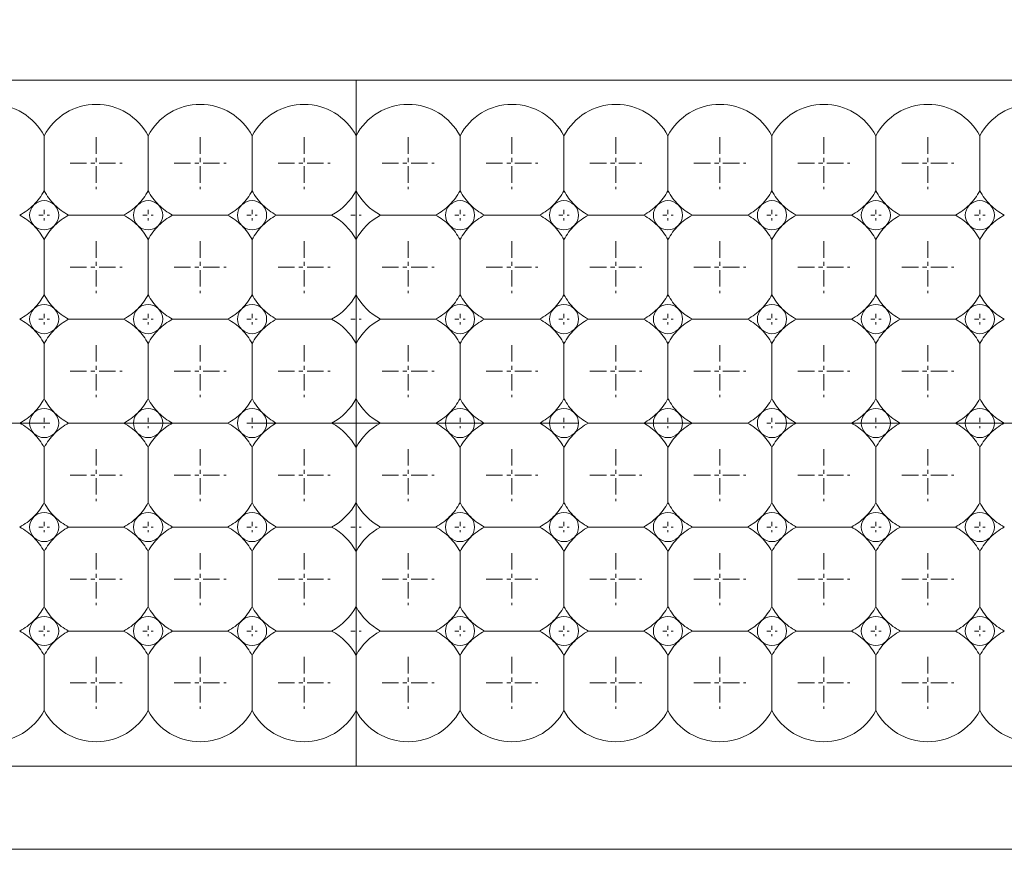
# Model space of a CAD drawing. Header units: millimetres. Extents: x -201 to 202, y 143 to 428.
# Tile 16 of 28: x 24 to 48, y 283 to 303. Entities that reach past the tile are written whole.
import ezdxf

# ---------------------------------------------------------------- set-up
doc = ezdxf.new("R2010")
doc.units = ezdxf.units.MM
doc.header["$LTSCALE"] = 0.25
doc.linetypes.add('CENTER', pattern=[50.8, 31.75, -6.35, 6.35, -6.35])
for name, color, linetype, lineweight in [('BASE', 7, 'Continuous', 20), ('CENTER', 1, 'CENTER', 9), ('DIMENSION', 6, 'Continuous', 9), ('LED LENS', 7, 'Continuous', 20)]:
    doc.layers.add(name, color=color, linetype=linetype, lineweight=lineweight)
doc.styles.add('VS Standard', font='msgothic.ttc', dxfattribs={"height": 3})
doc.dimstyles.new('VS Standard x0.5', dxfattribs={"dimtxt": 3, "dimasz": 3, "dimexe": 0.5, "dimexo": 0.8, "dimgap": 0.5, "dimtad": 3, "dimlfac": 2, "dimrnd": 0.0001, "dimzin": 9, "dimdsep": 46, "dimtxsty": 'VS Standard', "dimcen": 0, "dimaunit": 1, "dimadec": 0, "dimazin": 2, "dimtfac": 1, "dimtmove": 0, "dimatfit": 3, "dimfxl": 1, "dimtolj": 1, "dimtzin": 0, "dimarcsym": 0})

# ---------------------------------------------------------------- blocks, each defined once
blk = doc.blocks.new('*D236')
at = {"layer": 'Defpoints', "color": 0}
for p in [(84.248, 333.394), (-119.254, 298.575), (84.248, 298.488)]:
    blk.add_point(p, dxfattribs=at)
at = {"layer": 'DIMENSION', "color": 0, "lineweight": -2}
for p, q in [((-119.254, 299.375), (-119.254, 333.894)), ((84.248, 299.288), (84.248, 333.894)), ((-116.254, 333.394), (81.248, 333.394))]:
    blk.add_line(p, q, dxfattribs=at)
at = {"layer": 'DIMENSION', "color": 0}
for points in [[(-116.254, 333.894), (-116.254, 332.894), (-119.254, 333.394)], [(81.248, 332.894), (81.248, 333.894), (84.248, 333.394)]]:
    blk.add_solid(points, dxfattribs=at)
at = {"layer": 'DIMENSION', "color": 0, "insert": (-17.503, 335.645), "char_height": 3, "attachment_point": 5, "style": 'VS Standard'}
blk.add_mtext('\\A1;\\A1;(407)', dxfattribs=at)

msp = doc.modelspace()

# ---------------------------------------------------------------- linework, layer by layer
at = {"layer": 'BASE'}
for p, q in [((82.4993, 301.2382), (-117.5007, 301.2382)), ((-117.5007, 284.7382), (82.4993, 284.7382)), ((82.4993, 282.7382), (-118.2507, 282.7382))]:
    msp.add_line(p, q, dxfattribs=at)
at = {"layer": 'CENTER', "ltscale": 0.05}
for p, q in [((26.2493, 299.8632), (26.2493, 298.6132)), ((28.7493, 299.8632), (28.7493, 298.6132)), ((31.2493, 299.8632), (31.2493, 298.6132)), ((33.7493, 299.8632), (33.7493, 298.6132)), ((36.2493, 299.8632), (36.2493, 298.6132)), ((38.7493, 299.8632), (38.7493, 298.6132)), ((41.2493, 299.8632), (41.2493, 298.6132)), ((43.7493, 299.8632), (43.7493, 298.6132)), ((46.2493, 299.8632), (46.2493, 298.6132)), ((25.6243, 299.2382), (26.8743, 299.2382)), ((28.1243, 299.2382), (29.3743, 299.2382)), ((30.6243, 299.2382), (31.8743, 299.2382)), ((33.1243, 299.2382), (34.3743, 299.2382)), ((35.6243, 299.2382), (36.8743, 299.2382)), ((38.1243, 299.2382), (39.3743, 299.2382)), ((40.6243, 299.2382), (41.8743, 299.2382)), ((43.1243, 299.2382), (44.3743, 299.2382)), ((45.6243, 299.2382), (46.8743, 299.2382)), ((26.2493, 297.3632), (26.2493, 296.1132)), ((28.7493, 297.3632), (28.7493, 296.1132)), ((31.2493, 297.3632), (31.2493, 296.1132)), ((33.7493, 297.3632), (33.7493, 296.1132)), ((36.2493, 297.3632), (36.2493, 296.1132)), ((38.7493, 297.3632), (38.7493, 296.1132)), ((41.2493, 297.3632), (41.2493, 296.1132)), ((43.7493, 297.3632), (43.7493, 296.1132)), ((46.2493, 297.3632), (46.2493, 296.1132)), ((25.6243, 296.7382), (26.8743, 296.7382)), ((28.1243, 296.7382), (29.3743, 296.7382)), ((30.6243, 296.7382), (31.8743, 296.7382)), ((33.1243, 296.7382), (34.3743, 296.7382)), ((35.6243, 296.7382), (36.8743, 296.7382)), ((38.1243, 296.7382), (39.3743, 296.7382)), ((40.6243, 296.7382), (41.8743, 296.7382)), ((43.1243, 296.7382), (44.3743, 296.7382)), ((45.6243, 296.7382), (46.8743, 296.7382)), ((26.2493, 294.8632), (26.2493, 293.6132)), ((28.7493, 294.8632), (28.7493, 293.6132)), ((31.2493, 294.8632), (31.2493, 293.6132)), ((33.7493, 294.8632), (33.7493, 293.6132)), ((36.2493, 294.8632), (36.2493, 293.6132)), ((38.7493, 294.8632), (38.7493, 293.6132)), ((41.2493, 294.8632), (41.2493, 293.6132)), ((43.7493, 294.8632), (43.7493, 293.6132)), ((46.2493, 294.8632), (46.2493, 293.6132)), ((25.6243, 294.2382), (26.8743, 294.2382)), ((28.1243, 294.2382), (29.3743, 294.2382)), ((30.6243, 294.2382), (31.8743, 294.2382)), ((33.1243, 294.2382), (34.3743, 294.2382)), ((35.6243, 294.2382), (36.8743, 294.2382)), ((38.1243, 294.2382), (39.3743, 294.2382)), ((40.6243, 294.2382), (41.8743, 294.2382)), ((43.1243, 294.2382), (44.3743, 294.2382)), ((45.6243, 294.2382), (46.8743, 294.2382)), ((26.2493, 292.3632), (26.2493, 291.1132)), ((28.7493, 292.3632), (28.7493, 291.1132)), ((31.2493, 292.3632), (31.2493, 291.1132)), ((33.7493, 292.3632), (33.7493, 291.1132)), ((36.2493, 292.3632), (36.2493, 291.1132)), ((38.7493, 292.3632), (38.7493, 291.1132)), ((41.2493, 292.3632), (41.2493, 291.1132)), ((43.7493, 292.3632), (43.7493, 291.1132)), ((46.2493, 292.3632), (46.2493, 291.1132)), ((25.6243, 291.7382), (26.8743, 291.7382)), ((28.1243, 291.7382), (29.3743, 291.7382)), ((30.6243, 291.7382), (31.8743, 291.7382)), ((33.1243, 291.7382), (34.3743, 291.7382)), ((35.6243, 291.7382), (36.8743, 291.7382)), ((38.1243, 291.7382), (39.3743, 291.7382)), ((40.6243, 291.7382), (41.8743, 291.7382)), ((43.1243, 291.7382), (44.3743, 291.7382)), ((45.6243, 291.7382), (46.8743, 291.7382)), ((26.2493, 289.8632), (26.2493, 288.6132)), ((28.7493, 289.8632), (28.7493, 288.6132)), ((31.2493, 289.8632), (31.2493, 288.6132)), ((33.7493, 289.8632), (33.7493, 288.6132)), ((36.2493, 289.8632), (36.2493, 288.6132)), ((38.7493, 289.8632), (38.7493, 288.6132)), ((41.2493, 289.8632), (41.2493, 288.6132)), ((43.7493, 289.8632), (43.7493, 288.6132)), ((46.2493, 289.8632), (46.2493, 288.6132)), ((25.6243, 289.2382), (26.8743, 289.2382)), ((28.1243, 289.2382), (29.3743, 289.2382)), ((30.6243, 289.2382), (31.8743, 289.2382)), ((33.1243, 289.2382), (34.3743, 289.2382)), ((35.6243, 289.2382), (36.8743, 289.2382)), ((38.1243, 289.2382), (39.3743, 289.2382)), ((40.6243, 289.2382), (41.8743, 289.2382)), ((43.1243, 289.2382), (44.3743, 289.2382)), ((45.6243, 289.2382), (46.8743, 289.2382)), ((26.2493, 287.3632), (26.2493, 286.1132)), ((28.7493, 287.3632), (28.7493, 286.1132)), ((31.2493, 287.3632), (31.2493, 286.1132)), ((33.7493, 287.3632), (33.7493, 286.1132)), ((36.2493, 287.3632), (36.2493, 286.1132)), ((38.7493, 287.3632), (38.7493, 286.1132)), ((41.2493, 287.3632), (41.2493, 286.1132)), ((43.7493, 287.3632), (43.7493, 286.1132)), ((46.2493, 287.3632), (46.2493, 286.1132)), ((25.6243, 286.7382), (26.8743, 286.7382)), ((28.1243, 286.7382), (29.3743, 286.7382)), ((30.6243, 286.7382), (31.8743, 286.7382)), ((33.1243, 286.7382), (34.3743, 286.7382)), ((35.6243, 286.7382), (36.8743, 286.7382)), ((38.1243, 286.7382), (39.3743, 286.7382)), ((40.6243, 286.7382), (41.8743, 286.7382)), ((43.1243, 286.7382), (44.3743, 286.7382)), ((45.6243, 286.7382), (46.8743, 286.7382))]:
    msp.add_line(p, q, dxfattribs=at)
at = {"layer": 'CENTER', "ltscale": 0.01}
for p, q in [((24.9993, 298.1132), (24.9993, 297.8632)), ((27.4993, 298.1132), (27.4993, 297.8632)), ((29.9993, 298.1132), (29.9993, 297.8632)), ((32.4993, 298.1132), (32.4993, 297.8632)), ((34.9993, 298.1132), (34.9993, 297.8632)), ((37.4993, 298.1132), (37.4993, 297.8632)), ((39.9993, 298.1132), (39.9993, 297.8632)), ((42.4993, 298.1132), (42.4993, 297.8632)), ((44.9993, 298.1132), (44.9993, 297.8632)), ((47.4993, 298.1132), (47.4993, 297.8632)), ((24.8743, 297.9882), (25.1243, 297.9882)), ((27.3743, 297.9882), (27.6243, 297.9882)), ((29.8743, 297.9882), (30.1243, 297.9882)), ((32.3743, 297.9882), (32.6243, 297.9882)), ((34.8743, 297.9882), (35.1243, 297.9882)), ((37.3743, 297.9882), (37.6243, 297.9882)), ((39.8743, 297.9882), (40.1243, 297.9882)), ((42.3743, 297.9882), (42.6243, 297.9882)), ((44.8743, 297.9882), (45.1243, 297.9882)), ((47.3743, 297.9882), (47.6243, 297.9882)), ((24.9993, 295.6132), (24.9993, 295.3632)), ((27.4993, 295.6132), (27.4993, 295.3632)), ((29.9993, 295.6132), (29.9993, 295.3632)), ((32.4993, 295.6132), (32.4993, 295.3632)), ((34.9993, 295.6132), (34.9993, 295.3632)), ((37.4993, 295.6132), (37.4993, 295.3632)), ((39.9993, 295.6132), (39.9993, 295.3632)), ((42.4993, 295.6132), (42.4993, 295.3632)), ((44.9993, 295.6132), (44.9993, 295.3632)), ((47.4993, 295.6132), (47.4993, 295.3632)), ((24.8743, 295.4882), (25.1243, 295.4882)), ((27.3743, 295.4882), (27.6243, 295.4882)), ((29.8743, 295.4882), (30.1243, 295.4882)), ((32.3743, 295.4882), (32.6243, 295.4882)), ((34.8743, 295.4882), (35.1243, 295.4882)), ((37.3743, 295.4882), (37.6243, 295.4882)), ((39.8743, 295.4882), (40.1243, 295.4882)), ((42.3743, 295.4882), (42.6243, 295.4882)), ((44.8743, 295.4882), (45.1243, 295.4882)), ((47.3743, 295.4882), (47.6243, 295.4882)), ((24.8743, 292.9882), (25.1243, 292.9882)), ((24.9993, 293.1132), (24.9993, 292.8632)), ((27.3743, 292.9882), (27.6243, 292.9882)), ((27.4993, 293.1132), (27.4993, 292.8632)), ((29.8743, 292.9882), (30.1243, 292.9882)), ((29.9993, 293.1132), (29.9993, 292.8632)), ((32.3743, 292.9882), (32.6243, 292.9882)), ((32.4993, 293.1132), (32.4993, 292.8632)), ((34.8743, 292.9882), (35.1243, 292.9882)), ((34.9993, 293.1132), (34.9993, 292.8632)), ((37.3743, 292.9882), (37.6243, 292.9882)), ((37.4993, 293.1132), (37.4993, 292.8632)), ((39.8743, 292.9882), (40.1243, 292.9882)), ((39.9993, 293.1132), (39.9993, 292.8632)), ((42.3743, 292.9882), (42.6243, 292.9882)), ((42.4993, 293.1132), (42.4993, 292.8632)), ((44.8743, 292.9882), (45.1243, 292.9882)), ((44.9993, 293.1132), (44.9993, 292.8632)), ((47.3743, 292.9882), (47.6243, 292.9882)), ((47.4993, 293.1132), (47.4993, 292.8632)), ((24.9993, 290.6132), (24.9993, 290.3632)), ((27.4993, 290.6132), (27.4993, 290.3632)), ((29.9993, 290.6132), (29.9993, 290.3632)), ((32.4993, 290.6132), (32.4993, 290.3632)), ((34.9993, 290.6132), (34.9993, 290.3632)), ((37.4993, 290.6132), (37.4993, 290.3632)), ((39.9993, 290.6132), (39.9993, 290.3632)), ((42.4993, 290.6132), (42.4993, 290.3632)), ((44.9993, 290.6132), (44.9993, 290.3632)), ((47.4993, 290.6132), (47.4993, 290.3632)), ((24.8743, 290.4882), (25.1243, 290.4882)), ((27.3743, 290.4882), (27.6243, 290.4882)), ((29.8743, 290.4882), (30.1243, 290.4882)), ((32.3743, 290.4882), (32.6243, 290.4882)), ((34.8743, 290.4882), (35.1243, 290.4882)), ((37.3743, 290.4882), (37.6243, 290.4882)), ((39.8743, 290.4882), (40.1243, 290.4882)), ((42.3743, 290.4882), (42.6243, 290.4882)), ((44.8743, 290.4882), (45.1243, 290.4882)), ((47.3743, 290.4882), (47.6243, 290.4882)), ((24.8743, 287.9882), (25.1243, 287.9882)), ((24.9993, 288.1132), (24.9993, 287.8632)), ((27.3743, 287.9882), (27.6243, 287.9882)), ((27.4993, 288.1132), (27.4993, 287.8632)), ((29.8743, 287.9882), (30.1243, 287.9882)), ((29.9993, 288.1132), (29.9993, 287.8632)), ((32.3743, 287.9882), (32.6243, 287.9882)), ((32.4993, 288.1132), (32.4993, 287.8632)), ((34.8743, 287.9882), (35.1243, 287.9882)), ((34.9993, 288.1132), (34.9993, 287.8632)), ((37.3743, 287.9882), (37.6243, 287.9882)), ((37.4993, 288.1132), (37.4993, 287.8632)), ((39.8743, 287.9882), (40.1243, 287.9882)), ((39.9993, 288.1132), (39.9993, 287.8632)), ((42.3743, 287.9882), (42.6243, 287.9882)), ((42.4993, 288.1132), (42.4993, 287.8632)), ((44.8743, 287.9882), (45.1243, 287.9882)), ((44.9993, 288.1132), (44.9993, 287.8632)), ((47.3743, 287.9882), (47.6243, 287.9882)), ((47.4993, 288.1132), (47.4993, 287.8632))]:
    msp.add_line(p, q, dxfattribs=at)
at = {"layer": 'CENTER'}
msp.add_line((-122.5007, 292.9882), (87.4993, 292.9882), dxfattribs=at)
at = {"layer": 'LED LENS'}
for p, q in [((32.4993, 301.2382), (32.4993, 284.7382)), ((32.4993, 299.8996), (32.4993, 301.2382)), ((32.4993, 301.2382), (32.4993, 284.7382)), ((24.9993, 299.8996), (24.9993, 299.2382)), ((27.4993, 299.8996), (27.4993, 299.2382)), ((29.9993, 299.8996), (29.9993, 299.2382)), ((34.9993, 299.8996), (34.9993, 299.2382)), ((37.4993, 299.8996), (37.4993, 299.2382)), ((39.9993, 299.8996), (39.9993, 299.2382)), ((42.4993, 299.8996), (42.4993, 299.2382)), ((44.9993, 299.8996), (44.9993, 299.2382)), ((47.4993, 299.8996), (47.4993, 299.2382)), ((24.9993, 299.2382), (24.9993, 298.5767)), ((27.4993, 299.2382), (27.4993, 298.5767)), ((29.9993, 299.2382), (29.9993, 298.5767)), ((34.9993, 299.2382), (34.9993, 298.5767)), ((37.4993, 299.2382), (37.4993, 298.5767)), ((39.9993, 299.2382), (39.9993, 298.5767)), ((42.4993, 299.2382), (42.4993, 298.5767)), ((44.9993, 299.2382), (44.9993, 298.5767)), ((47.4993, 299.2382), (47.4993, 298.5767)), ((25.5879, 297.9882), (26.9108, 297.9882)), ((28.0879, 297.9882), (29.4108, 297.9882)), ((30.5879, 297.9882), (31.9108, 297.9882)), ((33.0879, 297.9882), (34.4108, 297.9882)), ((35.5879, 297.9882), (36.9108, 297.9882)), ((38.0879, 297.9882), (39.4108, 297.9882)), ((40.5879, 297.9882), (41.9108, 297.9882)), ((43.0879, 297.9882), (44.4108, 297.9882)), ((45.5879, 297.9882), (46.9108, 297.9882)), ((24.9993, 297.3996), (24.9993, 296.7382)), ((27.4993, 297.3996), (27.4993, 296.7382)), ((29.9993, 297.3996), (29.9993, 296.7382)), ((34.9993, 297.3996), (34.9993, 296.7382)), ((37.4993, 297.3996), (37.4993, 296.7382)), ((39.9993, 297.3996), (39.9993, 296.7382)), ((42.4993, 297.3996), (42.4993, 296.7382)), ((44.9993, 297.3996), (44.9993, 296.7382)), ((47.4993, 297.3996), (47.4993, 296.7382)), ((24.9993, 296.7382), (24.9993, 296.0767)), ((27.4993, 296.7382), (27.4993, 296.0767)), ((29.9993, 296.7382), (29.9993, 296.0767)), ((34.9993, 296.7382), (34.9993, 296.0767)), ((37.4993, 296.7382), (37.4993, 296.0767)), ((39.9993, 296.7382), (39.9993, 296.0767)), ((42.4993, 296.7382), (42.4993, 296.0767)), ((44.9993, 296.7382), (44.9993, 296.0767)), ((47.4993, 296.7382), (47.4993, 296.0767)), ((25.5879, 295.4882), (26.9108, 295.4882)), ((28.0879, 295.4882), (29.4108, 295.4882)), ((30.5879, 295.4882), (31.9108, 295.4882)), ((33.0879, 295.4882), (34.4108, 295.4882)), ((35.5879, 295.4882), (36.9108, 295.4882)), ((38.0879, 295.4882), (39.4108, 295.4882)), ((40.5879, 295.4882), (41.9108, 295.4882)), ((43.0879, 295.4882), (44.4108, 295.4882)), ((45.5879, 295.4882), (46.9108, 295.4882)), ((24.9993, 294.8996), (24.9993, 294.2382)), ((27.4993, 294.8996), (27.4993, 294.2382)), ((29.9993, 294.8996), (29.9993, 294.2382)), ((34.9993, 294.8996), (34.9993, 294.2382)), ((37.4993, 294.8996), (37.4993, 294.2382)), ((39.9993, 294.8996), (39.9993, 294.2382)), ((42.4993, 294.8996), (42.4993, 294.2382)), ((44.9993, 294.8996), (44.9993, 294.2382)), ((47.4993, 294.8996), (47.4993, 294.2382)), ((24.9993, 294.2382), (24.9993, 293.5767)), ((27.4993, 294.2382), (27.4993, 293.5767)), ((29.9993, 294.2382), (29.9993, 293.5767)), ((34.9993, 294.2382), (34.9993, 293.5767)), ((37.4993, 294.2382), (37.4993, 293.5767)), ((39.9993, 294.2382), (39.9993, 293.5767)), ((42.4993, 294.2382), (42.4993, 293.5767)), ((44.9993, 294.2382), (44.9993, 293.5767)), ((47.4993, 294.2382), (47.4993, 293.5767)), ((25.5879, 292.9882), (26.9108, 292.9882)), ((28.0879, 292.9882), (29.4108, 292.9882)), ((30.5879, 292.9882), (31.9108, 292.9882)), ((33.0879, 292.9882), (34.4108, 292.9882)), ((35.5879, 292.9882), (36.9108, 292.9882)), ((38.0879, 292.9882), (39.4108, 292.9882)), ((40.5879, 292.9882), (41.9108, 292.9882)), ((43.0879, 292.9882), (44.4108, 292.9882)), ((45.5879, 292.9882), (46.9108, 292.9882)), ((24.9993, 292.3996), (24.9993, 291.7382)), ((27.4993, 292.3996), (27.4993, 291.7382)), ((29.9993, 292.3996), (29.9993, 291.7382)), ((34.9993, 292.3996), (34.9993, 291.7382)), ((37.4993, 292.3996), (37.4993, 291.7382)), ((39.9993, 292.3996), (39.9993, 291.7382)), ((42.4993, 292.3996), (42.4993, 291.7382)), ((44.9993, 292.3996), (44.9993, 291.7382)), ((47.4993, 292.3996), (47.4993, 291.7382)), ((24.9993, 291.7382), (24.9993, 291.0767)), ((27.4993, 291.7382), (27.4993, 291.0767)), ((29.9993, 291.7382), (29.9993, 291.0767)), ((34.9993, 291.7382), (34.9993, 291.0767)), ((37.4993, 291.7382), (37.4993, 291.0767)), ((39.9993, 291.7382), (39.9993, 291.0767)), ((42.4993, 291.7382), (42.4993, 291.0767)), ((44.9993, 291.7382), (44.9993, 291.0767)), ((47.4993, 291.7382), (47.4993, 291.0767)), ((25.5879, 290.4882), (26.9108, 290.4882)), ((28.0879, 290.4882), (29.4108, 290.4882)), ((30.5879, 290.4882), (31.9108, 290.4882)), ((33.0879, 290.4882), (34.4108, 290.4882)), ((35.5879, 290.4882), (36.9108, 290.4882)), ((38.0879, 290.4882), (39.4108, 290.4882)), ((40.5879, 290.4882), (41.9108, 290.4882)), ((43.0879, 290.4882), (44.4108, 290.4882)), ((45.5879, 290.4882), (46.9108, 290.4882)), ((24.9993, 289.8996), (24.9993, 289.2382)), ((27.4993, 289.8996), (27.4993, 289.2382)), ((29.9993, 289.2382), (29.9993, 289.8996)), ((34.9993, 289.8996), (34.9993, 289.2382)), ((37.4993, 289.8996), (37.4993, 289.2382)), ((39.9993, 289.8996), (39.9993, 289.2382)), ((42.4993, 289.8996), (42.4993, 289.2382)), ((44.9993, 289.8996), (44.9993, 289.2382)), ((47.4993, 289.8996), (47.4993, 289.2382)), ((24.9993, 289.2382), (24.9993, 288.5767)), ((27.4993, 289.2382), (27.4993, 288.5767)), ((29.9993, 288.5767), (29.9993, 289.2382)), ((34.9993, 289.2382), (34.9993, 288.5767)), ((37.4993, 289.2382), (37.4993, 288.5767)), ((39.9993, 289.2382), (39.9993, 288.5767)), ((42.4993, 289.2382), (42.4993, 288.5767)), ((44.9993, 289.2382), (44.9993, 288.5767)), ((47.4993, 289.2382), (47.4993, 288.5767)), ((25.5879, 287.9882), (26.9108, 287.9882)), ((28.0879, 287.9882), (29.4108, 287.9882)), ((30.5879, 287.9882), (31.9108, 287.9882)), ((33.0879, 287.9882), (34.4108, 287.9882)), ((35.5879, 287.9882), (36.9108, 287.9882)), ((38.0879, 287.9882), (39.4108, 287.9882)), ((40.5879, 287.9882), (41.9108, 287.9882)), ((43.0879, 287.9882), (44.4108, 287.9882)), ((45.5879, 287.9882), (46.9108, 287.9882)), ((24.9993, 287.3996), (24.9993, 286.7382)), ((27.4993, 286.7382), (27.4993, 287.3996)), ((29.9993, 286.7382), (29.9993, 287.3996)), ((34.9993, 287.3996), (34.9993, 286.7382)), ((37.4993, 287.3996), (37.4993, 286.7382)), ((39.9993, 287.3996), (39.9993, 286.7382)), ((42.4993, 287.3996), (42.4993, 286.7382)), ((44.9993, 287.3996), (44.9993, 286.7382)), ((47.4993, 287.3996), (47.4993, 286.7382)), ((24.9993, 286.7382), (24.9993, 286.0767)), ((27.4993, 286.0767), (27.4993, 286.7382)), ((29.9993, 286.0767), (29.9993, 286.7382)), ((34.9993, 286.7382), (34.9993, 286.0767)), ((37.4993, 286.7382), (37.4993, 286.0767)), ((39.9993, 286.7382), (39.9993, 286.0767)), ((42.4993, 286.7382), (42.4993, 286.0767)), ((44.9993, 286.7382), (44.9993, 286.0767)), ((47.4993, 286.7382), (47.4993, 286.0767))]:
    msp.add_line(p, q, dxfattribs=at)
for centre, radius, start, end in [((23.7493, 299.2382), 1.4142, 27.88557, 152.11443), ((26.2493, 299.2382), 1.4142, 27.88557, 152.11443), ((28.7493, 299.2382), 1.4142, 27.88557, 152.11443), ((31.2493, 299.2382), 1.4142, 27.88557, 152.11443), ((33.7493, 299.2382), 1.4142, 27.88557, 152.11443), ((36.2493, 299.2382), 1.4142, 27.88557, 152.11443), ((38.7493, 299.2382), 1.4142, 27.88557, 152.11443), ((41.2493, 299.2382), 1.4142, 27.88557, 152.11443), ((43.7493, 299.2382), 1.4142, 27.88557, 152.11443), ((46.2493, 299.2382), 1.4142, 27.88557, 152.11443), ((48.7493, 299.2382), 1.4142, 27.88557, 152.11443), ((23.7493, 299.2382), 1.4142, 315, 332.11443), ((26.2493, 299.2382), 1.4142, 207.88557, 225), ((26.2493, 299.2382), 1.4142, 315, 332.11443), ((28.7493, 299.2382), 1.4142, 207.88557, 225), ((28.7493, 299.2382), 1.4142, 315, 332.11443), ((31.2493, 299.2382), 1.4142, 207.88557, 225), ((31.2493, 299.2382), 1.4142, 297.88557, 332.11443), ((33.7493, 299.2382), 1.4142, 207.88557, 242.11443), ((33.7493, 299.2382), 1.4142, 315, 332.11443), ((36.2493, 299.2382), 1.4142, 207.88557, 225), ((36.2493, 299.2382), 1.4142, 315, 332.11443), ((38.7493, 299.2382), 1.4142, 207.88557, 225), ((38.7493, 299.2382), 1.4142, 315, 332.11443), ((41.2493, 299.2382), 1.4142, 207.88557, 225), ((41.2493, 299.2382), 1.4142, 315, 332.11443), ((43.7493, 299.2382), 1.4142, 207.88557, 225), ((43.7493, 299.2382), 1.4142, 315, 332.11443), ((46.2493, 299.2382), 1.4142, 207.88557, 225), ((46.2493, 299.2382), 1.4142, 315, 332.11443), ((48.7493, 299.2382), 1.4142, 207.88557, 225), ((24.9993, 297.9882), 0.35, 45, 135), ((27.4993, 297.9882), 0.35, 45, 135), ((29.9993, 297.9882), 0.35, 45, 135), ((34.9993, 297.9882), 0.35, 45, 135), ((37.4993, 297.9882), 0.35, 45, 135), ((39.9993, 297.9882), 0.35, 45, 135), ((42.4993, 297.9882), 0.35, 45, 135), ((44.9993, 297.9882), 0.35, 45, 135), ((47.4993, 297.9882), 0.35, 45, 135), ((23.7493, 299.2382), 1.4142, 297.88557, 315), ((24.9993, 297.9882), 0.35, 135, 225), ((24.9993, 297.9882), 0.35, 0, 45), ((26.2493, 299.2382), 1.4142, 225, 242.11443), ((26.2493, 299.2382), 1.4142, 297.88557, 315), ((27.4993, 297.9882), 0.35, 135, 225), ((27.4993, 297.9882), 0.35, 0, 45), ((28.7493, 299.2382), 1.4142, 225, 242.11443), ((28.7493, 299.2382), 1.4142, 297.88557, 315), ((29.9993, 297.9882), 0.35, 135, 225), ((29.9993, 297.9882), 0.35, 0, 45), ((31.2493, 299.2382), 1.4142, 225, 242.11443), ((33.7493, 299.2382), 1.4142, 297.88557, 315), ((34.9993, 297.9882), 0.35, 135, 225), ((34.9993, 297.9882), 0.35, 0, 45), ((36.2493, 299.2382), 1.4142, 225, 242.11443), ((36.2493, 299.2382), 1.4142, 297.88557, 315), ((37.4993, 297.9882), 0.35, 135, 225), ((37.4993, 297.9882), 0.35, 0, 45), ((38.7493, 299.2382), 1.4142, 225, 242.11443), ((38.7493, 299.2382), 1.4142, 297.88557, 315), ((39.9993, 297.9882), 0.35, 135, 225), ((39.9993, 297.9882), 0.35, 0, 45), ((41.2493, 299.2382), 1.4142, 225, 242.11443), ((41.2493, 299.2382), 1.4142, 297.88557, 315), ((42.4993, 297.9882), 0.35, 135, 225), ((42.4993, 297.9882), 0.35, 0, 45), ((43.7493, 299.2382), 1.4142, 225, 242.11443), ((43.7493, 299.2382), 1.4142, 297.88557, 315), ((44.9993, 297.9882), 0.35, 135, 225), ((44.9993, 297.9882), 0.35, 0, 45), ((46.2493, 299.2382), 1.4142, 225, 242.11443), ((46.2493, 299.2382), 1.4142, 297.88557, 315), ((47.4993, 297.9882), 0.35, 135, 225), ((47.4993, 297.9882), 0.35, 0, 45), ((48.7493, 299.2382), 1.4142, 225, 242.11443), ((23.7493, 296.7382), 1.4142, 45, 62.11443), ((24.9993, 297.9882), 0.35, 315, 0), ((26.2493, 296.7382), 1.4142, 117.88557, 135), ((26.2493, 296.7382), 1.4142, 45, 62.11443), ((27.4993, 297.9882), 0.35, 315, 0), ((28.7493, 296.7382), 1.4142, 117.88557, 135), ((28.7493, 296.7382), 1.4142, 45, 62.11443), ((29.9993, 297.9882), 0.35, 315, 0), ((31.2493, 296.7382), 1.4142, 117.88557, 135), ((31.2493, 296.7382), 1.4142, 27.88557, 62.11443), ((33.7493, 296.7382), 1.4142, 117.88557, 152.11443), ((33.7493, 296.7382), 1.4142, 45, 62.11443), ((34.9993, 297.9882), 0.35, 315, 0), ((36.2493, 296.7382), 1.4142, 117.88557, 135), ((36.2493, 296.7382), 1.4142, 45, 62.11443), ((37.4993, 297.9882), 0.35, 315, 0), ((38.7493, 296.7382), 1.4142, 117.88557, 135), ((38.7493, 296.7382), 1.4142, 45, 62.11443), ((39.9993, 297.9882), 0.35, 315, 0), ((41.2493, 296.7382), 1.4142, 117.88557, 135), ((41.2493, 296.7382), 1.4142, 45, 62.11443), ((42.4993, 297.9882), 0.35, 315, 0), ((43.7493, 296.7382), 1.4142, 117.88557, 135), ((43.7493, 296.7382), 1.4142, 45, 62.11443), ((44.9993, 297.9882), 0.35, 315, 0), ((46.2493, 296.7382), 1.4142, 117.88557, 135), ((46.2493, 296.7382), 1.4142, 45, 62.11443), ((47.4993, 297.9882), 0.35, 315, 0), ((48.7493, 296.7382), 1.4142, 117.88557, 135), ((23.7493, 296.7382), 1.4142, 27.88557, 45), ((24.9993, 297.9882), 0.35, 225, 315), ((26.2493, 296.7382), 1.4142, 135, 152.11443), ((26.2493, 296.7382), 1.4142, 27.88557, 45), ((27.4993, 297.9882), 0.35, 225, 315), ((28.7493, 296.7382), 1.4142, 135, 152.11443), ((28.7493, 296.7382), 1.4142, 27.88557, 45), ((29.9993, 297.9882), 0.35, 225, 315), ((31.2493, 296.7382), 1.4142, 135, 152.11443), ((33.7493, 296.7382), 1.4142, 27.88557, 45), ((34.9993, 297.9882), 0.35, 225, 315), ((36.2493, 296.7382), 1.4142, 135, 152.11443), ((36.2493, 296.7382), 1.4142, 27.88557, 45), ((37.4993, 297.9882), 0.35, 225, 315), ((38.7493, 296.7382), 1.4142, 135, 152.11443), ((38.7493, 296.7382), 1.4142, 27.88557, 45), ((39.9993, 297.9882), 0.35, 225, 315), ((41.2493, 296.7382), 1.4142, 135, 152.11443), ((41.2493, 296.7382), 1.4142, 27.88557, 45), ((42.4993, 297.9882), 0.35, 225, 315), ((43.7493, 296.7382), 1.4142, 135, 152.11443), ((43.7493, 296.7382), 1.4142, 27.88557, 45), ((44.9993, 297.9882), 0.35, 225, 315), ((46.2493, 296.7382), 1.4142, 135, 152.11443), ((46.2493, 296.7382), 1.4142, 27.88557, 45), ((47.4993, 297.9882), 0.35, 225, 315), ((48.7493, 296.7382), 1.4142, 135, 152.11443), ((23.7493, 296.7382), 1.4142, 315, 332.11443), ((26.2493, 296.7382), 1.4142, 207.88557, 225), ((26.2493, 296.7382), 1.4142, 315, 332.11443), ((28.7493, 296.7382), 1.4142, 207.88557, 225), ((28.7493, 296.7382), 1.4142, 315, 332.11443), ((31.2493, 296.7382), 1.4142, 207.88557, 225), ((31.2493, 296.7382), 1.4142, 297.88557, 332.11443), ((33.7493, 296.7382), 1.4142, 207.88557, 242.11443), ((33.7493, 296.7382), 1.4142, 315, 332.11443), ((36.2493, 296.7382), 1.4142, 207.88557, 225), ((36.2493, 296.7382), 1.4142, 315, 332.11443), ((38.7493, 296.7382), 1.4142, 207.88557, 225), ((38.7493, 296.7382), 1.4142, 315, 332.11443), ((41.2493, 296.7382), 1.4142, 207.88557, 225), ((41.2493, 296.7382), 1.4142, 315, 332.11443), ((43.7493, 296.7382), 1.4142, 207.88557, 225), ((43.7493, 296.7382), 1.4142, 315, 332.11443), ((46.2493, 296.7382), 1.4142, 207.88557, 225), ((46.2493, 296.7382), 1.4142, 315, 332.11443), ((48.7493, 296.7382), 1.4142, 207.88557, 225), ((23.7493, 296.7382), 1.4142, 297.88557, 315), ((24.9993, 295.4882), 0.35, 135, 225), ((24.9993, 295.4882), 0.35, 45, 135), ((24.9993, 295.4882), 0.35, 0, 45), ((26.2493, 296.7382), 1.4142, 225, 242.11443), ((26.2493, 296.7382), 1.4142, 297.88557, 315), ((27.4993, 295.4882), 0.35, 135, 225), ((27.4993, 295.4882), 0.35, 45, 135), ((27.4993, 295.4882), 0.35, 0, 45), ((28.7493, 296.7382), 1.4142, 225, 242.11443), ((28.7493, 296.7382), 1.4142, 297.88557, 315), ((29.9993, 295.4882), 0.35, 135, 225), ((29.9993, 295.4882), 0.35, 45, 135), ((29.9993, 295.4882), 0.35, 0, 45), ((31.2493, 296.7382), 1.4142, 225, 242.11443), ((33.7493, 296.7382), 1.4142, 297.88557, 315), ((34.9993, 295.4882), 0.35, 135, 225), ((34.9993, 295.4882), 0.35, 45, 135), ((34.9993, 295.4882), 0.35, 0, 45), ((36.2493, 296.7382), 1.4142, 225, 242.11443), ((36.2493, 296.7382), 1.4142, 297.88557, 315), ((37.4993, 295.4882), 0.35, 135, 225), ((37.4993, 295.4882), 0.35, 45, 135), ((37.4993, 295.4882), 0.35, 0, 45), ((38.7493, 296.7382), 1.4142, 225, 242.11443), ((38.7493, 296.7382), 1.4142, 297.88557, 315), ((39.9993, 295.4882), 0.35, 135, 225), ((39.9993, 295.4882), 0.35, 45, 135), ((39.9993, 295.4882), 0.35, 0, 45), ((41.2493, 296.7382), 1.4142, 225, 242.11443), ((41.2493, 296.7382), 1.4142, 297.88557, 315), ((42.4993, 295.4882), 0.35, 135, 225), ((42.4993, 295.4882), 0.35, 45, 135), ((42.4993, 295.4882), 0.35, 0, 45), ((43.7493, 296.7382), 1.4142, 225, 242.11443), ((43.7493, 296.7382), 1.4142, 297.88557, 315), ((44.9993, 295.4882), 0.35, 135, 225), ((44.9993, 295.4882), 0.35, 45, 135), ((44.9993, 295.4882), 0.35, 0, 45), ((46.2493, 296.7382), 1.4142, 225, 242.11443), ((46.2493, 296.7382), 1.4142, 297.88557, 315), ((47.4993, 295.4882), 0.35, 135, 225), ((47.4993, 295.4882), 0.35, 45, 135), ((47.4993, 295.4882), 0.35, 0, 45), ((48.7493, 296.7382), 1.4142, 225, 242.11443), ((23.7493, 294.2382), 1.4142, 45, 62.11443), ((24.9993, 295.4882), 0.35, 315, 0), ((26.2493, 294.2382), 1.4142, 117.88557, 135), ((26.2493, 294.2382), 1.4142, 45, 62.11443), ((27.4993, 295.4882), 0.35, 315, 0), ((28.7493, 294.2382), 1.4142, 117.88557, 135), ((28.7493, 294.2382), 1.4142, 45, 62.11443), ((29.9993, 295.4882), 0.35, 315, 0), ((31.2493, 294.2382), 1.4142, 117.88557, 135), ((31.2493, 294.2382), 1.4142, 27.88557, 62.11443), ((33.7493, 294.2382), 1.4142, 117.88557, 152.11443), ((33.7493, 294.2382), 1.4142, 45, 62.11443), ((34.9993, 295.4882), 0.35, 315, 0), ((36.2493, 294.2382), 1.4142, 117.88557, 135), ((36.2493, 294.2382), 1.4142, 45, 62.11443), ((37.4993, 295.4882), 0.35, 315, 0), ((38.7493, 294.2382), 1.4142, 117.88557, 135), ((38.7493, 294.2382), 1.4142, 45, 62.11443), ((39.9993, 295.4882), 0.35, 315, 0), ((41.2493, 294.2382), 1.4142, 117.88557, 135), ((41.2493, 294.2382), 1.4142, 45, 62.11443), ((42.4993, 295.4882), 0.35, 315, 0), ((43.7493, 294.2382), 1.4142, 117.88557, 135), ((43.7493, 294.2382), 1.4142, 45, 62.11443), ((44.9993, 295.4882), 0.35, 315, 0), ((46.2493, 294.2382), 1.4142, 117.88557, 135), ((46.2493, 294.2382), 1.4142, 45, 62.11443), ((47.4993, 295.4882), 0.35, 315, 0), ((48.7493, 294.2382), 1.4142, 117.88557, 135), ((23.7493, 294.2382), 1.4142, 27.88557, 45), ((24.9993, 295.4882), 0.35, 225, 315), ((26.2493, 294.2382), 1.4142, 135, 152.11443), ((26.2493, 294.2382), 1.4142, 27.88557, 45), ((27.4993, 295.4882), 0.35, 225, 315), ((28.7493, 294.2382), 1.4142, 135, 152.11443), ((28.7493, 294.2382), 1.4142, 27.88557, 45), ((29.9993, 295.4882), 0.35, 225, 315), ((31.2493, 294.2382), 1.4142, 135, 152.11443), ((33.7493, 294.2382), 1.4142, 27.88557, 45), ((34.9993, 295.4882), 0.35, 225, 315), ((36.2493, 294.2382), 1.4142, 135, 152.11443), ((36.2493, 294.2382), 1.4142, 27.88557, 45), ((37.4993, 295.4882), 0.35, 225, 315), ((38.7493, 294.2382), 1.4142, 135, 152.11443), ((38.7493, 294.2382), 1.4142, 27.88557, 45), ((39.9993, 295.4882), 0.35, 225, 315), ((41.2493, 294.2382), 1.4142, 135, 152.11443), ((41.2493, 294.2382), 1.4142, 27.88557, 45), ((42.4993, 295.4882), 0.35, 225, 315), ((43.7493, 294.2382), 1.4142, 135, 152.11443), ((43.7493, 294.2382), 1.4142, 27.88557, 45), ((44.9993, 295.4882), 0.35, 225, 315), ((46.2493, 294.2382), 1.4142, 135, 152.11443), ((46.2493, 294.2382), 1.4142, 27.88557, 45), ((47.4993, 295.4882), 0.35, 225, 315), ((48.7493, 294.2382), 1.4142, 135, 152.11443), ((23.7493, 294.2382), 1.4142, 315, 332.11443), ((26.2493, 294.2382), 1.4142, 207.88557, 225), ((26.2493, 294.2382), 1.4142, 315, 332.11443), ((28.7493, 294.2382), 1.4142, 207.88557, 225), ((28.7493, 294.2382), 1.4142, 315, 332.11443), ((31.2493, 294.2382), 1.4142, 207.88557, 225), ((31.2493, 294.2382), 1.4142, 297.88557, 332.11443), ((33.7493, 294.2382), 1.4142, 207.88557, 242.11443), ((33.7493, 294.2382), 1.4142, 315, 332.11443), ((36.2493, 294.2382), 1.4142, 207.88557, 225), ((36.2493, 294.2382), 1.4142, 315, 332.11443), ((38.7493, 294.2382), 1.4142, 207.88557, 225), ((38.7493, 294.2382), 1.4142, 315, 332.11443), ((41.2493, 294.2382), 1.4142, 207.88557, 225), ((41.2493, 294.2382), 1.4142, 315, 332.11443), ((43.7493, 294.2382), 1.4142, 207.88557, 225), ((43.7493, 294.2382), 1.4142, 315, 332.11443), ((46.2493, 294.2382), 1.4142, 207.88557, 225), ((46.2493, 294.2382), 1.4142, 315, 332.11443), ((48.7493, 294.2382), 1.4142, 207.88557, 225), ((23.7493, 294.2382), 1.4142, 297.88557, 315), ((24.9993, 292.9882), 0.35, 135, 225), ((24.9993, 292.9882), 0.35, 45, 135), ((24.9993, 292.9882), 0.35, 0, 45), ((26.2493, 294.2382), 1.4142, 225, 242.11443), ((26.2493, 294.2382), 1.4142, 297.88557, 315), ((27.4993, 292.9882), 0.35, 135, 225), ((27.4993, 292.9882), 0.35, 45, 135), ((27.4993, 292.9882), 0.35, 0, 45), ((28.7493, 294.2382), 1.4142, 225, 242.11443), ((28.7493, 294.2382), 1.4142, 297.88557, 315), ((29.9993, 292.9882), 0.35, 135, 225), ((29.9993, 292.9882), 0.35, 45, 135), ((29.9993, 292.9882), 0.35, 0, 45), ((31.2493, 294.2382), 1.4142, 225, 242.11443), ((33.7493, 294.2382), 1.4142, 297.88557, 315), ((34.9993, 292.9882), 0.35, 135, 225), ((34.9993, 292.9882), 0.35, 45, 135), ((34.9993, 292.9882), 0.35, 0, 45), ((36.2493, 294.2382), 1.4142, 225, 242.11443), ((36.2493, 294.2382), 1.4142, 297.88557, 315), ((37.4993, 292.9882), 0.35, 135, 225), ((37.4993, 292.9882), 0.35, 45, 135), ((37.4993, 292.9882), 0.35, 0, 45), ((38.7493, 294.2382), 1.4142, 225, 242.11443), ((38.7493, 294.2382), 1.4142, 297.88557, 315), ((39.9993, 292.9882), 0.35, 135, 225), ((39.9993, 292.9882), 0.35, 45, 135), ((39.9993, 292.9882), 0.35, 0, 45), ((41.2493, 294.2382), 1.4142, 225, 242.11443), ((41.2493, 294.2382), 1.4142, 297.88557, 315), ((42.4993, 292.9882), 0.35, 135, 225), ((42.4993, 292.9882), 0.35, 45, 135), ((42.4993, 292.9882), 0.35, 0, 45), ((43.7493, 294.2382), 1.4142, 225, 242.11443), ((43.7493, 294.2382), 1.4142, 297.88557, 315), ((44.9993, 292.9882), 0.35, 135, 225), ((44.9993, 292.9882), 0.35, 45, 135), ((44.9993, 292.9882), 0.35, 0, 45), ((46.2493, 294.2382), 1.4142, 225, 242.11443), ((46.2493, 294.2382), 1.4142, 297.88557, 315), ((47.4993, 292.9882), 0.35, 135, 225), ((47.4993, 292.9882), 0.35, 45, 135), ((47.4993, 292.9882), 0.35, 0, 45), ((48.7493, 294.2382), 1.4142, 225, 242.11443), ((23.7493, 291.7382), 1.4142, 45, 62.11443), ((24.9993, 292.9882), 0.35, 315, 0), ((26.2493, 291.7382), 1.4142, 117.88557, 135), ((26.2493, 291.7382), 1.4142, 45, 62.11443), ((27.4993, 292.9882), 0.35, 315, 0), ((28.7493, 291.7382), 1.4142, 117.88557, 135), ((28.7493, 291.7382), 1.4142, 45, 62.11443), ((29.9993, 292.9882), 0.35, 315, 0), ((31.2493, 291.7382), 1.4142, 117.88557, 135), ((31.2493, 291.7382), 1.4142, 27.88557, 62.11443), ((33.7493, 291.7382), 1.4142, 117.88557, 152.11443), ((33.7493, 291.7382), 1.4142, 45, 62.11443), ((34.9993, 292.9882), 0.35, 315, 0), ((36.2493, 291.7382), 1.4142, 117.88557, 135), ((36.2493, 291.7382), 1.4142, 45, 62.11443), ((37.4993, 292.9882), 0.35, 315, 0), ((38.7493, 291.7382), 1.4142, 117.88557, 135), ((38.7493, 291.7382), 1.4142, 45, 62.11443), ((39.9993, 292.9882), 0.35, 315, 0), ((41.2493, 291.7382), 1.4142, 117.88557, 135), ((41.2493, 291.7382), 1.4142, 45, 62.11443), ((42.4993, 292.9882), 0.35, 315, 0), ((43.7493, 291.7382), 1.4142, 117.88557, 135), ((43.7493, 291.7382), 1.4142, 45, 62.11443), ((44.9993, 292.9882), 0.35, 315, 0), ((46.2493, 291.7382), 1.4142, 117.88557, 135), ((46.2493, 291.7382), 1.4142, 45, 62.11443), ((47.4993, 292.9882), 0.35, 315, 0), ((48.7493, 291.7382), 1.4142, 117.88557, 135), ((23.7493, 291.7382), 1.4142, 27.88557, 45), ((24.9993, 292.9882), 0.35, 225, 315), ((26.2493, 291.7382), 1.4142, 135, 152.11443), ((26.2493, 291.7382), 1.4142, 27.88557, 45), ((27.4993, 292.9882), 0.35, 225, 315), ((28.7493, 291.7382), 1.4142, 135, 152.11443), ((28.7493, 291.7382), 1.4142, 27.88557, 45), ((29.9993, 292.9882), 0.35, 225, 315), ((31.2493, 291.7382), 1.4142, 135, 152.11443), ((33.7493, 291.7382), 1.4142, 27.88557, 45), ((34.9993, 292.9882), 0.35, 225, 315), ((36.2493, 291.7382), 1.4142, 135, 152.11443), ((36.2493, 291.7382), 1.4142, 27.88557, 45), ((37.4993, 292.9882), 0.35, 225, 315), ((38.7493, 291.7382), 1.4142, 135, 152.11443), ((38.7493, 291.7382), 1.4142, 27.88557, 45), ((39.9993, 292.9882), 0.35, 225, 315), ((41.2493, 291.7382), 1.4142, 135, 152.11443), ((41.2493, 291.7382), 1.4142, 27.88557, 45), ((42.4993, 292.9882), 0.35, 225, 315), ((43.7493, 291.7382), 1.4142, 135, 152.11443), ((43.7493, 291.7382), 1.4142, 27.88557, 45), ((44.9993, 292.9882), 0.35, 225, 315), ((46.2493, 291.7382), 1.4142, 135, 152.11443), ((46.2493, 291.7382), 1.4142, 27.88557, 45), ((47.4993, 292.9882), 0.35, 225, 315), ((48.7493, 291.7382), 1.4142, 135, 152.11443), ((23.7493, 291.7382), 1.4142, 315, 332.11443), ((26.2493, 291.7382), 1.4142, 207.88557, 225), ((26.2493, 291.7382), 1.4142, 315, 332.11443), ((28.7493, 291.7382), 1.4142, 207.88557, 225), ((28.7493, 291.7382), 1.4142, 315, 332.11443), ((31.2493, 291.7382), 1.4142, 207.88557, 225), ((31.2493, 291.7382), 1.4142, 297.88557, 332.11443), ((33.7493, 291.7382), 1.4142, 207.88557, 242.11443), ((33.7493, 291.7382), 1.4142, 315, 332.11443), ((36.2493, 291.7382), 1.4142, 207.88557, 225), ((36.2493, 291.7382), 1.4142, 315, 332.11443), ((38.7493, 291.7382), 1.4142, 207.88557, 225), ((38.7493, 291.7382), 1.4142, 315, 332.11443), ((41.2493, 291.7382), 1.4142, 207.88557, 225), ((41.2493, 291.7382), 1.4142, 315, 332.11443), ((43.7493, 291.7382), 1.4142, 207.88557, 225), ((43.7493, 291.7382), 1.4142, 315, 332.11443), ((46.2493, 291.7382), 1.4142, 207.88557, 225), ((46.2493, 291.7382), 1.4142, 315, 332.11443), ((48.7493, 291.7382), 1.4142, 207.88557, 225), ((24.9993, 290.4882), 0.35, 45, 135), ((27.4993, 290.4882), 0.35, 45, 135), ((29.9993, 290.4882), 0.35, 45, 135), ((34.9993, 290.4882), 0.35, 45, 135), ((37.4993, 290.4882), 0.35, 45, 135), ((39.9993, 290.4882), 0.35, 45, 135), ((42.4993, 290.4882), 0.35, 45, 135), ((44.9993, 290.4882), 0.35, 45, 135), ((47.4993, 290.4882), 0.35, 45, 135), ((23.7493, 291.7382), 1.4142, 297.88557, 315), ((24.9993, 290.4882), 0.35, 135, 225), ((24.9993, 290.4882), 0.35, 0, 45), ((26.2493, 291.7382), 1.4142, 225, 242.11443), ((26.2493, 291.7382), 1.4142, 297.88557, 315), ((27.4993, 290.4882), 0.35, 135, 225), ((27.4993, 290.4882), 0.35, 0, 45), ((28.7493, 291.7382), 1.4142, 225, 242.11443), ((28.7493, 291.7382), 1.4142, 297.88557, 315), ((29.9993, 290.4882), 0.35, 135, 225), ((29.9993, 290.4882), 0.35, 0, 45), ((31.2493, 291.7382), 1.4142, 225, 242.11443), ((33.7493, 291.7382), 1.4142, 297.88557, 315), ((34.9993, 290.4882), 0.35, 135, 225), ((34.9993, 290.4882), 0.35, 0, 45), ((36.2493, 291.7382), 1.4142, 225, 242.11443), ((36.2493, 291.7382), 1.4142, 297.88557, 315), ((37.4993, 290.4882), 0.35, 135, 225), ((37.4993, 290.4882), 0.35, 0, 45), ((38.7493, 291.7382), 1.4142, 225, 242.11443), ((38.7493, 291.7382), 1.4142, 297.88557, 315), ((39.9993, 290.4882), 0.35, 135, 225), ((39.9993, 290.4882), 0.35, 0, 45), ((41.2493, 291.7382), 1.4142, 225, 242.11443), ((41.2493, 291.7382), 1.4142, 297.88557, 315), ((42.4993, 290.4882), 0.35, 135, 225), ((42.4993, 290.4882), 0.35, 0, 45), ((43.7493, 291.7382), 1.4142, 225, 242.11443), ((43.7493, 291.7382), 1.4142, 297.88557, 315), ((44.9993, 290.4882), 0.35, 135, 225), ((44.9993, 290.4882), 0.35, 0, 45), ((46.2493, 291.7382), 1.4142, 225, 242.11443), ((46.2493, 291.7382), 1.4142, 297.88557, 315), ((47.4993, 290.4882), 0.35, 135, 225), ((47.4993, 290.4882), 0.35, 0, 45), ((48.7493, 291.7382), 1.4142, 225, 242.11443), ((23.7493, 289.2382), 1.4142, 45, 62.11443), ((24.9993, 290.4882), 0.35, 315, 0), ((26.2493, 289.2382), 1.4142, 117.88557, 135), ((26.2493, 289.2382), 1.4142, 45, 62.11443), ((27.4993, 290.4882), 0.35, 315, 0), ((28.7493, 289.2382), 1.4142, 117.88557, 135), ((28.7493, 289.2382), 1.4142, 45, 62.11443), ((29.9993, 290.4882), 0.35, 315, 0), ((31.2493, 289.2382), 1.4142, 117.88557, 135), ((31.2493, 289.2382), 1.4142, 27.88557, 62.11443), ((33.7493, 289.2382), 1.4142, 117.88557, 152.11443), ((33.7493, 289.2382), 1.4142, 45, 62.11443), ((34.9993, 290.4882), 0.35, 315, 0), ((36.2493, 289.2382), 1.4142, 117.88557, 135), ((36.2493, 289.2382), 1.4142, 45, 62.11443), ((37.4993, 290.4882), 0.35, 315, 0), ((38.7493, 289.2382), 1.4142, 117.88557, 135), ((38.7493, 289.2382), 1.4142, 45, 62.11443), ((39.9993, 290.4882), 0.35, 315, 0), ((41.2493, 289.2382), 1.4142, 117.88557, 135), ((41.2493, 289.2382), 1.4142, 45, 62.11443), ((42.4993, 290.4882), 0.35, 315, 0), ((43.7493, 289.2382), 1.4142, 117.88557, 135), ((43.7493, 289.2382), 1.4142, 45, 62.11443), ((44.9993, 290.4882), 0.35, 315, 0), ((46.2493, 289.2382), 1.4142, 117.88557, 135), ((46.2493, 289.2382), 1.4142, 45, 62.11443), ((47.4993, 290.4882), 0.35, 315, 0), ((48.7493, 289.2382), 1.4142, 117.88557, 135), ((23.7493, 289.2382), 1.4142, 27.88557, 45), ((24.9993, 290.4882), 0.35, 225, 315), ((26.2493, 289.2382), 1.4142, 135, 152.11443), ((26.2493, 289.2382), 1.4142, 27.88557, 45), ((27.4993, 290.4882), 0.35, 225, 315), ((28.7493, 289.2382), 1.4142, 135, 152.11443), ((28.7493, 289.2382), 1.4142, 27.88557, 45), ((29.9993, 290.4882), 0.35, 225, 315), ((31.2493, 289.2382), 1.4142, 135, 152.11443), ((33.7493, 289.2382), 1.4142, 27.88557, 45), ((34.9993, 290.4882), 0.35, 225, 315), ((36.2493, 289.2382), 1.4142, 135, 152.11443), ((36.2493, 289.2382), 1.4142, 27.88557, 45), ((37.4993, 290.4882), 0.35, 225, 315), ((38.7493, 289.2382), 1.4142, 135, 152.11443), ((38.7493, 289.2382), 1.4142, 27.88557, 45), ((39.9993, 290.4882), 0.35, 225, 315), ((41.2493, 289.2382), 1.4142, 135, 152.11443), ((41.2493, 289.2382), 1.4142, 27.88557, 45), ((42.4993, 290.4882), 0.35, 225, 315), ((43.7493, 289.2382), 1.4142, 135, 152.11443), ((43.7493, 289.2382), 1.4142, 27.88557, 45), ((44.9993, 290.4882), 0.35, 225, 315), ((46.2493, 289.2382), 1.4142, 135, 152.11443), ((46.2493, 289.2382), 1.4142, 27.88557, 45), ((47.4993, 290.4882), 0.35, 225, 315), ((48.7493, 289.2382), 1.4142, 135, 152.11443), ((23.7493, 289.2382), 1.4142, 315, 332.11443), ((26.2493, 289.2382), 1.4142, 207.88557, 225), ((26.2493, 289.2382), 1.4142, 315, 332.11443), ((28.7493, 289.2382), 1.4142, 207.88557, 225), ((28.7493, 289.2382), 1.4142, 315, 332.11443), ((31.2493, 289.2382), 1.4142, 207.88557, 225), ((31.2493, 289.2382), 1.4142, 297.88557, 332.11443), ((33.7493, 289.2382), 1.4142, 207.88557, 242.11443), ((33.7493, 289.2382), 1.4142, 315, 332.11443), ((36.2493, 289.2382), 1.4142, 207.88557, 225), ((36.2493, 289.2382), 1.4142, 315, 332.11443), ((38.7493, 289.2382), 1.4142, 207.88557, 225), ((38.7493, 289.2382), 1.4142, 315, 332.11443), ((41.2493, 289.2382), 1.4142, 207.88557, 225), ((41.2493, 289.2382), 1.4142, 315, 332.11443), ((43.7493, 289.2382), 1.4142, 207.88557, 225), ((43.7493, 289.2382), 1.4142, 315, 332.11443), ((46.2493, 289.2382), 1.4142, 207.88557, 225), ((46.2493, 289.2382), 1.4142, 315, 332.11443), ((48.7493, 289.2382), 1.4142, 207.88557, 225), ((23.7493, 289.2382), 1.4142, 297.88557, 315), ((24.9993, 287.9882), 0.35, 135, 225), ((24.9993, 287.9882), 0.35, 45, 135), ((24.9993, 287.9882), 0.35, 0, 45), ((26.2493, 289.2382), 1.4142, 225, 242.11443), ((26.2493, 289.2382), 1.4142, 297.88557, 315), ((27.4993, 287.9882), 0.35, 135, 225), ((27.4993, 287.9882), 0.35, 45, 135), ((27.4993, 287.9882), 0.35, 0, 45), ((28.7493, 289.2382), 1.4142, 225, 242.11443), ((28.7493, 289.2382), 1.4142, 297.88557, 315), ((29.9993, 287.9882), 0.35, 135, 225), ((29.9993, 287.9882), 0.35, 45, 135), ((29.9993, 287.9882), 0.35, 0, 45), ((31.2493, 289.2382), 1.4142, 225, 242.11443), ((33.7493, 289.2382), 1.4142, 297.88557, 315), ((34.9993, 287.9882), 0.35, 135, 225), ((34.9993, 287.9882), 0.35, 45, 135), ((34.9993, 287.9882), 0.35, 0, 45), ((36.2493, 289.2382), 1.4142, 225, 242.11443), ((36.2493, 289.2382), 1.4142, 297.88557, 315), ((37.4993, 287.9882), 0.35, 135, 225), ((37.4993, 287.9882), 0.35, 45, 135), ((37.4993, 287.9882), 0.35, 0, 45), ((38.7493, 289.2382), 1.4142, 225, 242.11443), ((38.7493, 289.2382), 1.4142, 297.88557, 315), ((39.9993, 287.9882), 0.35, 135, 225), ((39.9993, 287.9882), 0.35, 45, 135), ((39.9993, 287.9882), 0.35, 0, 45), ((41.2493, 289.2382), 1.4142, 225, 242.11443), ((41.2493, 289.2382), 1.4142, 297.88557, 315), ((42.4993, 287.9882), 0.35, 135, 225), ((42.4993, 287.9882), 0.35, 45, 135), ((42.4993, 287.9882), 0.35, 0, 45), ((43.7493, 289.2382), 1.4142, 225, 242.11443), ((43.7493, 289.2382), 1.4142, 297.88557, 315), ((44.9993, 287.9882), 0.35, 135, 225), ((44.9993, 287.9882), 0.35, 45, 135), ((44.9993, 287.9882), 0.35, 0, 45), ((46.2493, 289.2382), 1.4142, 225, 242.11443), ((46.2493, 289.2382), 1.4142, 297.88557, 315), ((47.4993, 287.9882), 0.35, 135, 225), ((47.4993, 287.9882), 0.35, 45, 135), ((47.4993, 287.9882), 0.35, 0, 45), ((48.7493, 289.2382), 1.4142, 225, 242.11443), ((23.7493, 286.7382), 1.4142, 45, 62.11443), ((24.9993, 287.9882), 0.35, 315, 0), ((26.2493, 286.7382), 1.4142, 117.88557, 135), ((26.2493, 286.7382), 1.4142, 45, 62.11443), ((27.4993, 287.9882), 0.35, 315, 0), ((28.7493, 286.7382), 1.4142, 117.88557, 135), ((28.7493, 286.7382), 1.4142, 45, 62.11443), ((29.9993, 287.9882), 0.35, 315, 0), ((31.2493, 286.7382), 1.4142, 117.88557, 135), ((31.2493, 286.7382), 1.4142, 27.88557, 62.11443), ((33.7493, 286.7382), 1.4142, 117.88557, 152.11443), ((33.7493, 286.7382), 1.4142, 45, 62.11443), ((34.9993, 287.9882), 0.35, 315, 0), ((36.2493, 286.7382), 1.4142, 117.88557, 135), ((36.2493, 286.7382), 1.4142, 45, 62.11443), ((37.4993, 287.9882), 0.35, 315, 0), ((38.7493, 286.7382), 1.4142, 117.88557, 135), ((38.7493, 286.7382), 1.4142, 45, 62.11443), ((39.9993, 287.9882), 0.35, 315, 0), ((41.2493, 286.7382), 1.4142, 117.88557, 135), ((41.2493, 286.7382), 1.4142, 45, 62.11443), ((42.4993, 287.9882), 0.35, 315, 0), ((43.7493, 286.7382), 1.4142, 117.88557, 135), ((43.7493, 286.7382), 1.4142, 45, 62.11443), ((44.9993, 287.9882), 0.35, 315, 0), ((46.2493, 286.7382), 1.4142, 117.88557, 135), ((46.2493, 286.7382), 1.4142, 45, 62.11443), ((47.4993, 287.9882), 0.35, 315, 0), ((48.7493, 286.7382), 1.4142, 117.88557, 135), ((23.7493, 286.7382), 1.4142, 27.88557, 45), ((24.9993, 287.9882), 0.35, 225, 315), ((26.2493, 286.7382), 1.4142, 135, 152.11443), ((26.2493, 286.7382), 1.4142, 27.88557, 45), ((27.4993, 287.9882), 0.35, 225, 315), ((28.7493, 286.7382), 1.4142, 135, 152.11443), ((28.7493, 286.7382), 1.4142, 27.88557, 45), ((29.9993, 287.9882), 0.35, 225, 315), ((31.2493, 286.7382), 1.4142, 135, 152.11443), ((33.7493, 286.7382), 1.4142, 27.88557, 45), ((34.9993, 287.9882), 0.35, 225, 315), ((36.2493, 286.7382), 1.4142, 135, 152.11443), ((36.2493, 286.7382), 1.4142, 27.88557, 45), ((37.4993, 287.9882), 0.35, 225, 315), ((38.7493, 286.7382), 1.4142, 135, 152.11443), ((38.7493, 286.7382), 1.4142, 27.88557, 45), ((39.9993, 287.9882), 0.35, 225, 315), ((41.2493, 286.7382), 1.4142, 135, 152.11443), ((41.2493, 286.7382), 1.4142, 27.88557, 45), ((42.4993, 287.9882), 0.35, 225, 315), ((43.7493, 286.7382), 1.4142, 135, 152.11443), ((43.7493, 286.7382), 1.4142, 27.88557, 45), ((44.9993, 287.9882), 0.35, 225, 315), ((46.2493, 286.7382), 1.4142, 135, 152.11443), ((46.2493, 286.7382), 1.4142, 27.88557, 45), ((47.4993, 287.9882), 0.35, 225, 315), ((48.7493, 286.7382), 1.4142, 135, 152.11443), ((23.7493, 286.7382), 1.4142, 207.88557, 332.11443), ((26.2493, 286.7382), 1.4142, 207.88557, 332.11443), ((28.7493, 286.7382), 1.4142, 207.88557, 332.11443), ((31.2493, 286.7382), 1.4142, 207.88557, 332.11443), ((33.7493, 286.7382), 1.4142, 207.88557, 332.11443), ((36.2493, 286.7382), 1.4142, 207.88557, 332.11443), ((38.7493, 286.7382), 1.4142, 207.88557, 332.11443), ((41.2493, 286.7382), 1.4142, 207.88557, 332.11443), ((43.7493, 286.7382), 1.4142, 207.88557, 332.11443), ((46.2493, 286.7382), 1.4142, 207.88557, 332.11443), ((48.7493, 286.7382), 1.4142, 207.88557, 332.11443)]:
    msp.add_arc(centre, radius, start, end, dxfattribs=at)

# ---------------------------------------------------------------- dimensions: what is measured, and where the dimension line sits
at = {"layer": 'DIMENSION'}
dim = msp.add_linear_dim(base=(84.2484, 333.3941), p1=(-119.2538, 298.5752), p2=(84.2484, 298.4882), text='\\A1;(<>)', dimstyle='VS Standard x0.5', dxfattribs=at)
dim.commit()
dim.dimension.update_dxf_attribs({"geometry": '*D236', "text_midpoint": (-17.5027, 333.3941), "dimtype": 160})

doc.saveas('drawing.dxf')
